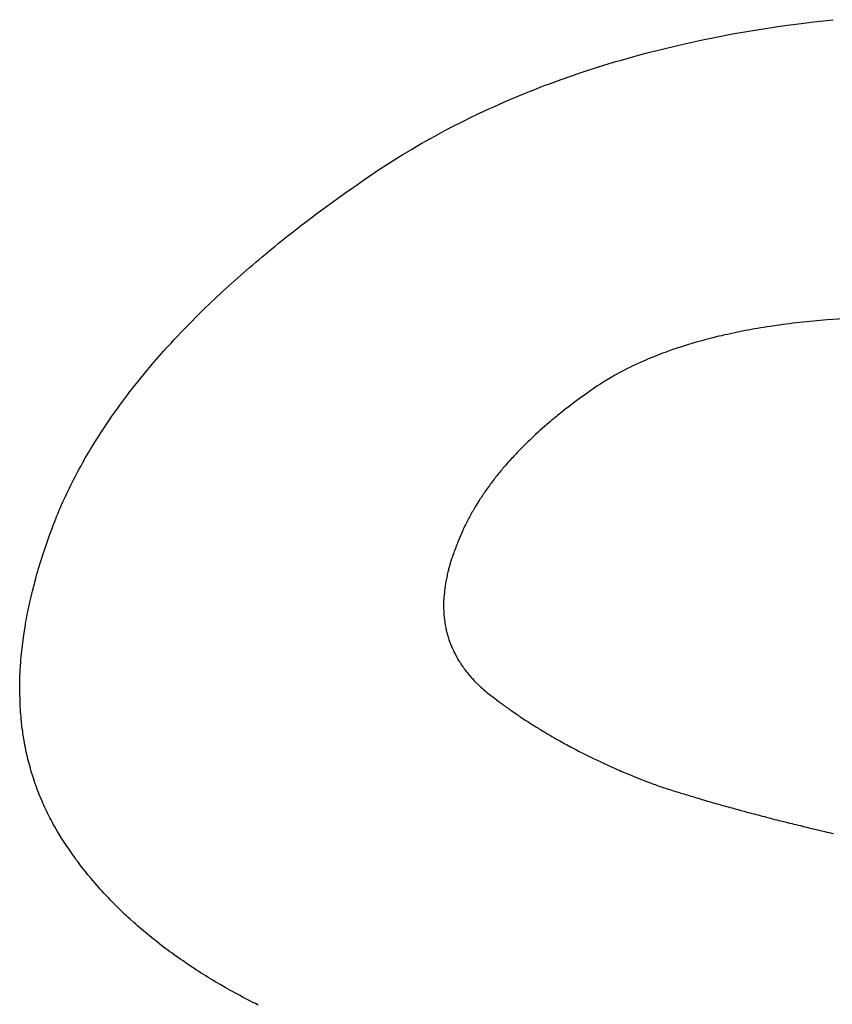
# Model space of a CAD drawing. Header units: inches. Extents: x 749 to 1245, y 24 to 374.
# Tile 120 of 145: x 1153.69 to 1154.229, y 159.872 to 160.524. Entities that reach past the tile are written whole.
import ezdxf

# ---------------------------------------------------------------- set-up
doc = ezdxf.new("R2010")
doc.units = ezdxf.units.IN
doc.header["$LTSCALE"] = 5
doc.header["$MEASUREMENT"] = 0
doc.layers.add('AM_0', color=7, linetype='CONTINUOUS', lineweight=30)

msp = doc.modelspace()

# ---------------------------------------------------------------- linework, layer by layer
at = {"layer": 'AM_0', "color": 1, "linetype": 'Continuous'}
for p, q in [((1154.20828, 160.5214), (1154.21681, 160.5225)), ((1154.21681, 160.5225), (1154.22959, 160.52391)), ((1154.16292, 160.51443), (1154.17509, 160.51654)), ((1154.17509, 160.51654), (1154.17924, 160.51717)), ((1154.17924, 160.51717), (1154.18333, 160.51788)), ((1154.18333, 160.51788), (1154.19155, 160.51913)), ((1154.19155, 160.51913), (1154.19579, 160.51976)), ((1154.19579, 160.51976), (1154.20828, 160.5214)), ((1154.13116, 160.50793), (1154.14302, 160.51051)), ((1154.14302, 160.51051), (1154.15087, 160.51208)), ((1154.15087, 160.51208), (1154.16292, 160.51443)), ((1154.10045, 160.50033), (1154.10808, 160.50237)), ((1154.10808, 160.50237), (1154.11566, 160.50425)), ((1154.11566, 160.50425), (1154.12731, 160.50707)), ((1154.12731, 160.50707), (1154.13116, 160.50793)), ((1154.0782, 160.49391), (1154.08551, 160.4961)), ((1154.08551, 160.4961), (1154.08925, 160.4972)), ((1154.08925, 160.4972), (1154.09298, 160.49821)), ((1154.09298, 160.49821), (1154.09672, 160.49931)), ((1154.09672, 160.49931), (1154.10045, 160.50033)), ((1154.05999, 160.48803), (1154.06716, 160.49038)), ((1154.06716, 160.49038), (1154.0782, 160.49391)), ((1154.04228, 160.48169), (1154.04573, 160.48302)), ((1154.04573, 160.48302), (1154.04934, 160.48427)), ((1154.04934, 160.48427), (1154.05638, 160.48678)), ((1154.05638, 160.48678), (1154.05999, 160.48803)), ((1154.02491, 160.47495), (1154.02838, 160.47636)), ((1154.02838, 160.47636), (1154.03183, 160.47769)), ((1154.03183, 160.47769), (1154.03531, 160.4791)), ((1154.03531, 160.4791), (1154.03876, 160.48043)), ((1154.03876, 160.48043), (1154.04228, 160.48169)), ((1154.01135, 160.46923), (1154.01476, 160.47072)), ((1154.01476, 160.47072), (1154.02491, 160.47495)), ((1153.99475, 160.46171), (1153.99809, 160.46328)), ((1153.99809, 160.46328), (1154.00131, 160.46477)), ((1154.00131, 160.46477), (1154.00463, 160.46625)), ((1154.00463, 160.46625), (1154.00803, 160.46774)), ((1154.00803, 160.46774), (1154.01135, 160.46923)), ((1153.98183, 160.45537), (1153.98498, 160.45693)), ((1153.98498, 160.45693), (1153.98825, 160.45858)), ((1153.98825, 160.45858), (1153.99475, 160.46171)), ((1153.96597, 160.44699), (1153.9722, 160.45043)), ((1153.9722, 160.45043), (1153.97856, 160.45372)), ((1153.97856, 160.45372), (1153.98183, 160.45537)), ((1153.95664, 160.44182), (1153.95975, 160.44354)), ((1153.95975, 160.44354), (1153.96277, 160.44526)), ((1153.96277, 160.44526), (1153.96597, 160.44699)), ((1153.94751, 160.43641), (1153.95046, 160.43821)), ((1153.95046, 160.43821), (1153.9536, 160.44001)), ((1153.9536, 160.44001), (1153.95664, 160.44182)), ((1153.93545, 160.42897), (1153.9414, 160.43273)), ((1153.9414, 160.43273), (1153.94447, 160.43461)), ((1153.94447, 160.43461), (1153.94751, 160.43641)), ((1153.9183, 160.41761), (1153.92959, 160.42521)), ((1153.92959, 160.42521), (1153.93256, 160.42709)), ((1153.93256, 160.42709), (1153.93545, 160.42897)), ((1153.91584, 160.41589), (1153.9183, 160.41761)), ((1153.90585, 160.40892), (1153.91079, 160.41236)), ((1153.91079, 160.41236), (1153.91335, 160.41409)), ((1153.91335, 160.41409), (1153.91584, 160.41589)), ((1153.89386, 160.40022), (1153.90585, 160.40892)), ((1153.88672, 160.39497), (1153.89147, 160.39842)), ((1153.89147, 160.39842), (1153.89386, 160.40022)), ((1153.87984, 160.38972), (1153.88441, 160.39317)), ((1153.88441, 160.39317), (1153.88672, 160.39497)), ((1153.87297, 160.38448), (1153.87754, 160.38792)), ((1153.87754, 160.38792), (1153.87984, 160.38972)), ((1153.86407, 160.37743), (1153.86626, 160.37915)), ((1153.86626, 160.37915), (1153.86848, 160.38095)), ((1153.86848, 160.38095), (1153.87076, 160.38267)), ((1153.87076, 160.38267), (1153.87297, 160.38448)), ((1153.85335, 160.36865), (1153.85754, 160.3721)), ((1153.85754, 160.3721), (1153.85976, 160.3739)), ((1153.85976, 160.3739), (1153.86186, 160.37562)), ((1153.86186, 160.37562), (1153.86407, 160.37743)), ((1153.847, 160.36333), (1153.8491, 160.36505)), ((1153.8491, 160.36505), (1153.85113, 160.36685)), ((1153.85113, 160.36685), (1153.85335, 160.36865)), ((1153.84084, 160.358), (1153.84287, 160.3598)), ((1153.84287, 160.3598), (1153.84488, 160.36152)), ((1153.84488, 160.36152), (1153.847, 160.36333)), ((1153.83277, 160.35095), (1153.8348, 160.35275)), ((1153.8348, 160.35275), (1153.83681, 160.35447)), ((1153.83681, 160.35447), (1153.83884, 160.35628)), ((1153.83884, 160.35628), (1153.84084, 160.358)), ((1153.82495, 160.34382), (1153.82883, 160.34742)), ((1153.82883, 160.34742), (1153.83083, 160.34915)), ((1153.83083, 160.34915), (1153.83277, 160.35095)), ((1153.81925, 160.33849), (1153.82119, 160.3403)), ((1153.82119, 160.3403), (1153.82303, 160.3421)), ((1153.82303, 160.3421), (1153.82495, 160.34382)), ((1153.81189, 160.33137), (1153.81743, 160.33677)), ((1153.81743, 160.33677), (1153.81925, 160.33849)), ((1153.80296, 160.32244), (1153.80822, 160.32784)), ((1153.80822, 160.32784), (1153.81007, 160.32964)), ((1153.81007, 160.32964), (1153.81189, 160.33137)), ((1154.2445, 160.32627), (1154.22551, 160.32502)), ((1153.79772, 160.31711), (1153.80123, 160.32071)), ((1153.80123, 160.32071), (1153.80296, 160.32244)), ((1154.17944, 160.3193), (1154.17741, 160.31899)), ((1154.18159, 160.31969), (1154.17944, 160.3193)), ((1154.18362, 160.32001), (1154.18159, 160.31969)), ((1154.18574, 160.32032), (1154.18362, 160.32001)), ((1154.18777, 160.32063), (1154.18574, 160.32032)), ((1154.19202, 160.32126), (1154.18777, 160.32063)), ((1154.19424, 160.32157), (1154.19202, 160.32126)), ((1154.19636, 160.32189), (1154.19424, 160.32157)), ((1154.19857, 160.3222), (1154.19636, 160.32189)), ((1154.20067, 160.32244), (1154.19857, 160.3222)), ((1154.20289, 160.32275), (1154.20067, 160.32244)), ((1154.22088, 160.32463), (1154.20289, 160.32275)), ((1154.22323, 160.32479), (1154.22088, 160.32463)), ((1154.22551, 160.32502), (1154.22323, 160.32479)), ((1153.79264, 160.3117), (1153.7944, 160.31351)), ((1153.7944, 160.31351), (1153.79772, 160.31711)), ((1154.14992, 160.31319), (1154.14812, 160.31272)), ((1154.15371, 160.31413), (1154.14992, 160.31319)), ((1154.15558, 160.31452), (1154.15371, 160.31413)), ((1154.15757, 160.31499), (1154.15558, 160.31452)), ((1154.15944, 160.31539), (1154.15757, 160.31499)), ((1154.16143, 160.31586), (1154.15944, 160.31539)), ((1154.16535, 160.31664), (1154.16143, 160.31586)), ((1154.16734, 160.31711), (1154.16535, 160.31664)), ((1154.16931, 160.3175), (1154.16734, 160.31711)), ((1154.17136, 160.31789), (1154.16931, 160.3175)), ((1154.1733, 160.31821), (1154.17136, 160.31789)), ((1154.17741, 160.31899), (1154.1733, 160.31821)), ((1153.78611, 160.30458), (1153.78777, 160.30638)), ((1153.78777, 160.30638), (1153.78941, 160.3081)), ((1153.78941, 160.3081), (1153.79098, 160.3099)), ((1153.79098, 160.3099), (1153.79264, 160.3117)), ((1154.12665, 160.30646), (1154.12492, 160.30591)), ((1154.1283, 160.307), (1154.12665, 160.30646)), ((1154.13177, 160.3081), (1154.1283, 160.307)), ((1154.1336, 160.30865), (1154.13177, 160.3081)), ((1154.13533, 160.3092), (1154.1336, 160.30865)), ((1154.13716, 160.30975), (1154.13533, 160.3092)), ((1154.13887, 160.31022), (1154.13716, 160.30975)), ((1154.1407, 160.31076), (1154.13887, 160.31022)), ((1154.1425, 160.31123), (1154.1407, 160.31076)), ((1154.14442, 160.31178), (1154.1425, 160.31123)), ((1154.14622, 160.31225), (1154.14442, 160.31178)), ((1154.14812, 160.31272), (1154.14622, 160.31225)), ((1153.77826, 160.29557), (1153.78611, 160.30458)), ((1154.11012, 160.30035), (1154.10697, 160.29909)), ((1154.11172, 160.30105), (1154.11012, 160.30035)), ((1154.1133, 160.30168), (1154.11172, 160.30105)), ((1154.11496, 160.3023), (1154.1133, 160.30168)), ((1154.11654, 160.30293), (1154.11496, 160.3023)), ((1154.11818, 160.30348), (1154.11654, 160.30293)), ((1154.12152, 160.30473), (1154.11818, 160.30348)), ((1154.12316, 160.30528), (1154.12152, 160.30473)), ((1154.12492, 160.30591), (1154.12316, 160.30528)), ((1153.77521, 160.29196), (1153.77678, 160.29377)), ((1153.77678, 160.29377), (1153.77826, 160.29557)), ((1154.09484, 160.29353), (1154.09334, 160.29283)), ((1154.09626, 160.29424), (1154.09484, 160.29353)), ((1154.10229, 160.29706), (1154.09626, 160.29424)), ((1154.10389, 160.29776), (1154.10229, 160.29706)), ((1154.10537, 160.29839), (1154.10389, 160.29776)), ((1154.10697, 160.29909), (1154.10537, 160.29839)), ((1153.76782, 160.28296), (1153.77521, 160.29196)), ((1154.08349, 160.2875), (1154.0808, 160.28593)), ((1154.08493, 160.28828), (1154.08349, 160.2875)), ((1154.08628, 160.28907), (1154.08493, 160.28828)), ((1154.08772, 160.28985), (1154.08628, 160.28907)), ((1154.08904, 160.29055), (1154.08772, 160.28985)), ((1154.09048, 160.29134), (1154.08904, 160.29055)), ((1154.0919, 160.29204), (1154.09048, 160.29134)), ((1154.09334, 160.29283), (1154.0919, 160.29204)), ((1153.76503, 160.27927), (1153.76641, 160.28108)), ((1153.76641, 160.28108), (1153.76782, 160.28296)), ((1154.07301, 160.281), (1154.07045, 160.27927)), ((1154.07427, 160.28178), (1154.07301, 160.281)), ((1154.07682, 160.2835), (1154.07427, 160.28178)), ((1154.07817, 160.28429), (1154.07682, 160.2835)), ((1154.0808, 160.28593), (1154.07817, 160.28429)), ((1153.7581, 160.27027), (1153.76087, 160.27387)), ((1153.76087, 160.27387), (1153.76216, 160.27567)), ((1153.76216, 160.27567), (1153.76355, 160.27747)), ((1153.76355, 160.27747), (1153.76503, 160.27927)), ((1154.063, 160.27395), (1154.05979, 160.2716)), ((1154.06405, 160.27465), (1154.063, 160.27395)), ((1154.06726, 160.277), (1154.06405, 160.27465)), ((1154.06831, 160.27771), (1154.06726, 160.277)), ((1154.07045, 160.27927), (1154.06831, 160.27771)), ((1153.75549, 160.26658), (1153.75681, 160.26846)), ((1153.75681, 160.26846), (1153.7581, 160.27027)), ((1154.05571, 160.26854), (1154.05376, 160.26698)), ((1154.05679, 160.26933), (1154.05571, 160.26854)), ((1154.05776, 160.27011), (1154.05679, 160.26933)), ((1154.05884, 160.27089), (1154.05776, 160.27011)), ((1154.05979, 160.2716), (1154.05884, 160.27089)), ((1153.75041, 160.25938), (1153.75161, 160.26118)), ((1153.75161, 160.26118), (1153.75549, 160.26658)), ((1154.04595, 160.26079), (1154.04499, 160.26008)), ((1154.04693, 160.26157), (1154.04595, 160.26079)), ((1154.04782, 160.26235), (1154.04693, 160.26157)), ((1154.05271, 160.26627), (1154.04782, 160.26235)), ((1154.05376, 160.26698), (1154.05271, 160.26627)), ((1153.74548, 160.25209), (1153.74909, 160.2575)), ((1153.74909, 160.2575), (1153.75041, 160.25938)), ((1154.03851, 160.2546), (1154.03496, 160.25147)), ((1154.03949, 160.25538), (1154.03851, 160.2546)), ((1154.04126, 160.25695), (1154.03949, 160.25538)), ((1154.04224, 160.25773), (1154.04126, 160.25695)), ((1154.04313, 160.25852), (1154.04224, 160.25773)), ((1154.04411, 160.2593), (1154.04313, 160.25852)), ((1154.04499, 160.26008), (1154.04411, 160.2593)), ((1153.74195, 160.24661), (1153.74306, 160.24841)), ((1153.74306, 160.24841), (1153.74426, 160.25021)), ((1153.74426, 160.25021), (1153.74548, 160.25209)), ((1154.03148, 160.24826), (1154.03069, 160.24747)), ((1154.0324, 160.24912), (1154.03148, 160.24826)), ((1154.03417, 160.25068), (1154.0324, 160.24912)), ((1154.03496, 160.25147), (1154.03417, 160.25068)), ((1153.73737, 160.23925), (1153.7385, 160.24113)), ((1153.7385, 160.24113), (1153.73961, 160.24293)), ((1153.73961, 160.24293), (1153.74081, 160.24473)), ((1153.74081, 160.24473), (1153.74195, 160.24661)), ((1154.02412, 160.24113), (1154.02094, 160.23799)), ((1154.02494, 160.24199), (1154.02412, 160.24113)), ((1154.02733, 160.24434), (1154.02494, 160.24199)), ((1154.02821, 160.24512), (1154.02733, 160.24434)), ((1154.0298, 160.24669), (1154.02821, 160.24512)), ((1154.03069, 160.24747), (1154.0298, 160.24669)), ((1153.7342, 160.23376), (1153.73524, 160.23564)), ((1153.73524, 160.23564), (1153.73635, 160.23745)), ((1153.73635, 160.23745), (1153.73737, 160.23925)), ((1154.01793, 160.23478), (1154.0172, 160.23392)), ((1154.01872, 160.23557), (1154.01793, 160.23478)), ((1154.01942, 160.23635), (1154.01872, 160.23557)), ((1154.02022, 160.23713), (1154.01942, 160.23635)), ((1154.02094, 160.23799), (1154.02022, 160.23713)), ((1153.73011, 160.22648), (1153.73112, 160.22828)), ((1153.73112, 160.22828), (1153.73217, 160.23016)), ((1153.73217, 160.23016), (1153.7342, 160.23376)), ((1154.01214, 160.22828), (1154.01074, 160.22671)), ((1154.01287, 160.22914), (1154.01214, 160.22828)), ((1154.01427, 160.23071), (1154.01287, 160.22914)), ((1154.015, 160.23157), (1154.01427, 160.23071)), ((1154.0164, 160.23314), (1154.015, 160.23157)), ((1154.0172, 160.23392), (1154.0164, 160.23314)), ((1153.72719, 160.22092), (1153.72814, 160.2228)), ((1153.72814, 160.2228), (1153.72907, 160.2246)), ((1153.72907, 160.2246), (1153.73011, 160.22648)), ((1154.00672, 160.22178), (1154.00611, 160.221)), ((1154.00736, 160.22264), (1154.00672, 160.22178)), ((1154.00806, 160.22342), (1154.00736, 160.22264)), ((1154.00867, 160.22421), (1154.00806, 160.22342)), ((1154.0094, 160.22507), (1154.00867, 160.22421)), ((1154.0101, 160.22585), (1154.0094, 160.22507)), ((1154.01074, 160.22671), (1154.0101, 160.22585)), ((1153.72344, 160.21355), (1153.72439, 160.21543)), ((1153.72439, 160.21543), (1153.72522, 160.21724)), ((1153.72522, 160.21724), (1153.72617, 160.21912)), ((1153.72617, 160.21912), (1153.72719, 160.22092)), ((1154.00174, 160.2152), (1154.00113, 160.21442)), ((1154.00229, 160.21606), (1154.00174, 160.2152)), ((1154.0029, 160.21684), (1154.00229, 160.21606)), ((1154.00353, 160.21771), (1154.0029, 160.21684)), ((1154.00414, 160.21849), (1154.00353, 160.21771)), ((1154.00478, 160.21935), (1154.00414, 160.21849)), ((1154.00548, 160.22013), (1154.00478, 160.21935)), ((1154.00611, 160.221), (1154.00548, 160.22013)), ((1153.72083, 160.20807), (1153.72166, 160.20987)), ((1153.72166, 160.20987), (1153.72252, 160.21175)), ((1153.72252, 160.21175), (1153.72344, 160.21355)), ((1153.99713, 160.20862), (1153.9965, 160.20776)), ((1153.99767, 160.20948), (1153.99713, 160.20862)), ((1153.99819, 160.21026), (1153.99767, 160.20948)), ((1153.99883, 160.21113), (1153.99819, 160.21026)), ((1153.99934, 160.21191), (1153.99883, 160.21113)), ((1153.99998, 160.21277), (1153.99934, 160.21191)), ((1154.0005, 160.21355), (1153.99998, 160.21277)), ((1154.00113, 160.21442), (1154.0005, 160.21355)), ((1153.71754, 160.20071), (1153.71828, 160.20251)), ((1153.71828, 160.20251), (1153.71914, 160.20439)), ((1153.71914, 160.20439), (1153.71997, 160.20619)), ((1153.71997, 160.20619), (1153.72083, 160.20807)), ((1153.9934, 160.20282), (1153.99232, 160.2011)), ((1153.99383, 160.20361), (1153.9934, 160.20282)), ((1153.99492, 160.20533), (1153.99383, 160.20361)), ((1153.99543, 160.20611), (1153.99492, 160.20533)), ((1153.99598, 160.20697), (1153.99543, 160.20611)), ((1153.9965, 160.20776), (1153.99598, 160.20697)), ((1153.71517, 160.19515), (1153.71592, 160.19695)), ((1153.71592, 160.19695), (1153.71668, 160.19883)), ((1153.71668, 160.19883), (1153.71754, 160.20071)), ((1153.98948, 160.19609), (1153.98894, 160.19522)), ((1153.98993, 160.19695), (1153.98948, 160.19609)), ((1153.99036, 160.19773), (1153.98993, 160.19695)), ((1153.9909, 160.19859), (1153.99036, 160.19773)), ((1153.99135, 160.19945), (1153.9909, 160.19859)), ((1153.99189, 160.20032), (1153.99135, 160.19945)), ((1153.99232, 160.2011), (1153.99189, 160.20032)), ((1153.71216, 160.18747), (1153.71295, 160.18943)), ((1153.71295, 160.18943), (1153.71367, 160.19146)), ((1153.71367, 160.19146), (1153.71441, 160.19327)), ((1153.71441, 160.19327), (1153.71517, 160.19515)), ((1153.9859, 160.18927), (1153.98547, 160.18849)), ((1153.9868, 160.19099), (1153.9859, 160.18927)), ((1153.98716, 160.19186), (1153.9868, 160.19099)), ((1153.98806, 160.19358), (1153.98716, 160.19186)), ((1153.98849, 160.19436), (1153.98806, 160.19358)), ((1153.98894, 160.19522), (1153.98849, 160.19436)), ((1153.70997, 160.18159), (1153.71076, 160.18355)), ((1153.71076, 160.18355), (1153.71216, 160.18747)), ((1153.98386, 160.18504), (1153.98063, 160.17729)), ((1153.98431, 160.1859), (1153.98386, 160.18504)), ((1153.98467, 160.18676), (1153.98431, 160.1859)), ((1153.98512, 160.18763), (1153.98467, 160.18676)), ((1153.98547, 160.18849), (1153.98512, 160.18763)), ((1153.70728, 160.17376), (1153.70937, 160.17964)), ((1153.70937, 160.17964), (1153.70997, 160.18159)), ((1153.98037, 160.17642), (1153.97998, 160.17548)), ((1153.98063, 160.17729), (1153.98037, 160.17642)), ((1153.70305, 160.16037), (1153.706, 160.16992)), ((1153.706, 160.16992), (1153.70667, 160.1718)), ((1153.70667, 160.1718), (1153.70728, 160.17376)), ((1153.97771, 160.16961), (1153.9771, 160.16765)), ((1153.97809, 160.17055), (1153.97771, 160.16961)), ((1153.9784, 160.17157), (1153.97809, 160.17055)), ((1153.97879, 160.17251), (1153.9784, 160.17157)), ((1153.97919, 160.17353), (1153.97879, 160.17251)), ((1153.97958, 160.17447), (1153.97919, 160.17353)), ((1153.97998, 160.17548), (1153.97958, 160.17447)), ((1153.97553, 160.16287), (1153.97533, 160.16193)), ((1153.97672, 160.16671), (1153.97553, 160.16287)), ((1153.9771, 160.16765), (1153.97672, 160.16671)), ((1153.70146, 160.15465), (1153.70195, 160.15653)), ((1153.70195, 160.15653), (1153.70253, 160.15841)), ((1153.70253, 160.15841), (1153.70305, 160.16037)), ((1153.97387, 160.15629), (1153.97369, 160.15543)), ((1153.97426, 160.15817), (1153.97387, 160.15629)), ((1153.97456, 160.15911), (1153.97426, 160.15817)), ((1153.97475, 160.16005), (1153.97456, 160.15911)), ((1153.97533, 160.16193), (1153.97475, 160.16005)), ((1153.69893, 160.14525), (1153.70088, 160.15277)), ((1153.70088, 160.15277), (1153.70146, 160.15465)), ((1153.97264, 160.14995), (1153.97245, 160.14901)), ((1153.97273, 160.15081), (1153.97264, 160.14995)), ((1153.97292, 160.15175), (1153.97273, 160.15081)), ((1153.9731, 160.15261), (1153.97292, 160.15175)), ((1153.97369, 160.15543), (1153.9731, 160.15261)), ((1153.69806, 160.14157), (1153.69855, 160.14345)), ((1153.69855, 160.14345), (1153.69893, 160.14525)), ((1153.9719, 160.14454), (1153.97157, 160.1411)), ((1153.972, 160.14548), (1153.9719, 160.14454)), ((1153.97217, 160.14721), (1153.972, 160.14548)), ((1153.97236, 160.14815), (1153.97217, 160.14721)), ((1153.97245, 160.14901), (1153.97236, 160.14815)), ((1153.69532, 160.1288), (1153.6972, 160.13788)), ((1153.6972, 160.13788), (1153.69769, 160.13976)), ((1153.69769, 160.13976), (1153.69806, 160.14157)), ((1153.97155, 160.14016), (1153.97139, 160.13843)), ((1153.97139, 160.13843), (1153.97141, 160.13671)), ((1153.97141, 160.13671), (1153.97144, 160.13593)), ((1153.97157, 160.1411), (1153.97155, 160.14016)), ((1153.97144, 160.13593), (1153.97136, 160.13506)), ((1153.97136, 160.13506), (1153.97138, 160.13334)), ((1153.97138, 160.13334), (1153.97148, 160.13248)), ((1153.97148, 160.13248), (1153.97152, 160.1317)), ((1153.97152, 160.1317), (1153.97153, 160.13083)), ((1153.97153, 160.13083), (1153.97163, 160.12997)), ((1153.69436, 160.12331), (1153.69464, 160.12512)), ((1153.69464, 160.12512), (1153.69501, 160.12692)), ((1153.69501, 160.12692), (1153.69532, 160.1288)), ((1153.97163, 160.12997), (1153.97166, 160.12919)), ((1153.97166, 160.12919), (1153.97177, 160.12833)), ((1153.97177, 160.12833), (1153.9718, 160.12754)), ((1153.9718, 160.12754), (1153.9719, 160.12668)), ((1153.9719, 160.12668), (1153.97215, 160.12512)), ((1153.97215, 160.12512), (1153.97226, 160.12425)), ((1153.97226, 160.12425), (1153.97251, 160.12269)), ((1153.69317, 160.11619), (1153.69401, 160.12159)), ((1153.69401, 160.12159), (1153.69436, 160.12331)), ((1153.97251, 160.12269), (1153.97273, 160.1219)), ((1153.97273, 160.1219), (1153.97283, 160.12104)), ((1153.97283, 160.12104), (1153.97296, 160.12026)), ((1153.97296, 160.12026), (1153.97339, 160.11869)), ((1153.97339, 160.11869), (1153.97352, 160.11791)), ((1153.97352, 160.11791), (1153.97418, 160.11556)), ((1153.69228, 160.10914), (1153.69247, 160.11094)), ((1153.69247, 160.11094), (1153.69272, 160.11266)), ((1153.69272, 160.11266), (1153.69291, 160.11446)), ((1153.69291, 160.11446), (1153.69317, 160.11619)), ((1153.97418, 160.11556), (1153.97442, 160.11485)), ((1153.97442, 160.11485), (1153.97464, 160.11407)), ((1153.97464, 160.11407), (1153.97495, 160.11329)), ((1153.97495, 160.11329), (1153.97517, 160.1125)), ((1153.97517, 160.1125), (1153.97541, 160.1118)), ((1153.97541, 160.1118), (1153.97603, 160.11023)), ((1153.69134, 160.10044), (1153.69184, 160.10561)), ((1153.69184, 160.10561), (1153.69202, 160.10741)), ((1153.69202, 160.10741), (1153.69228, 160.10914)), ((1153.97603, 160.11023), (1153.97627, 160.10953)), ((1153.97627, 160.10953), (1153.97658, 160.10874)), ((1153.97658, 160.10874), (1153.97692, 160.10804)), ((1153.97692, 160.10804), (1153.97723, 160.10726)), ((1153.97723, 160.10726), (1153.9779, 160.10585)), ((1153.9779, 160.10585), (1153.97821, 160.10506)), ((1153.97821, 160.10506), (1153.97864, 160.10436)), ((1153.97864, 160.10436), (1153.97897, 160.10365)), ((1153.69094, 160.09527), (1153.69127, 160.09872)), ((1153.69127, 160.09872), (1153.69134, 160.10044)), ((1153.97897, 160.10365), (1153.9794, 160.10295)), ((1153.9794, 160.10295), (1153.97973, 160.10224)), ((1153.97973, 160.10224), (1153.98013, 160.10146)), ((1153.98013, 160.10146), (1153.98056, 160.10075)), ((1153.98056, 160.10075), (1153.9809, 160.10005)), ((1153.9809, 160.10005), (1153.98175, 160.09864)), ((1153.98175, 160.09864), (1153.98229, 160.09801)), ((1153.98229, 160.09801), (1153.98357, 160.0959)), ((1153.69068, 160.08846), (1153.69082, 160.0919)), ((1153.69082, 160.0919), (1153.69087, 160.09355)), ((1153.69087, 160.09355), (1153.69094, 160.09527)), ((1153.98357, 160.0959), (1153.98409, 160.09519)), ((1153.98409, 160.09519), (1153.98464, 160.09457)), ((1153.98464, 160.09457), (1153.98506, 160.09386)), ((1153.98506, 160.09386), (1153.98558, 160.09316)), ((1153.98558, 160.09316), (1153.98612, 160.09253)), ((1153.98612, 160.09253), (1153.98664, 160.09182)), ((1153.98664, 160.09182), (1153.98719, 160.0912)), ((1153.98719, 160.0912), (1153.98771, 160.09049)), ((1153.69051, 160.08344), (1153.69056, 160.08509)), ((1153.69056, 160.08509), (1153.69063, 160.08681)), ((1153.69063, 160.08681), (1153.69068, 160.08846)), ((1153.98771, 160.09049), (1153.98995, 160.08791)), ((1153.98995, 160.08791), (1153.99058, 160.08728)), ((1153.99058, 160.08728), (1153.99174, 160.08595)), ((1153.99174, 160.08595), (1153.99618, 160.08156)), ((1153.69048, 160.08007), (1153.69053, 160.08172)), ((1153.69075, 160.0702), (1153.69048, 160.08007)), ((1153.69053, 160.08172), (1153.69051, 160.08344)), ((1153.99618, 160.08156), (1153.99693, 160.08101)), ((1153.99693, 160.08101), (1153.99757, 160.08039)), ((1153.99757, 160.08039), (1153.99903, 160.07913)), ((1153.99903, 160.07913), (1153.99968, 160.07859)), ((1153.99968, 160.07859), (1154.00114, 160.07733)), ((1154.00114, 160.07733), (1154.00189, 160.07678)), ((1154.00189, 160.07678), (1154.00262, 160.07616)), ((1154.00262, 160.07616), (1154.00346, 160.07561)), ((1154.00346, 160.07561), (1154.00419, 160.07498)), ((1154.00419, 160.07498), (1154.00569, 160.07389)), ((1154.00569, 160.07389), (1154.00651, 160.07326)), ((1154.00651, 160.07326), (1154.00802, 160.07216)), ((1154.00802, 160.07216), (1154.00874, 160.07154)), ((1154.00874, 160.07154), (1154.00959, 160.07099)), ((1153.69089, 160.06856), (1153.69075, 160.0702)), ((1153.69093, 160.06691), (1153.69089, 160.06856)), ((1153.69107, 160.06527), (1153.69093, 160.06691)), ((1153.69123, 160.0637), (1153.69107, 160.06527)), ((1154.00959, 160.07099), (1154.01034, 160.07044)), ((1154.01034, 160.07044), (1154.01107, 160.06981)), ((1154.01107, 160.06981), (1154.01191, 160.06926)), ((1154.01191, 160.06926), (1154.01266, 160.06872)), ((1154.01266, 160.06872), (1154.0135, 160.06817)), ((1154.0135, 160.06817), (1154.01426, 160.06762)), ((1154.01426, 160.06762), (1154.01498, 160.06699)), ((1154.01498, 160.06699), (1154.01583, 160.06644)), ((1154.01583, 160.06644), (1154.01658, 160.0659)), ((1154.01658, 160.0659), (1154.01742, 160.06535)), ((1154.01742, 160.06535), (1154.01817, 160.0648)), ((1153.69136, 160.06206), (1153.69123, 160.0637)), ((1153.69152, 160.06049), (1153.69136, 160.06206)), ((1153.69166, 160.05885), (1153.69152, 160.06049)), ((1153.69198, 160.05571), (1153.69166, 160.05885)), ((1154.01817, 160.0648), (1154.01986, 160.0637)), ((1154.01986, 160.0637), (1154.02061, 160.06315)), ((1154.02061, 160.06315), (1154.02146, 160.06261)), ((1154.02146, 160.06261), (1154.02221, 160.06206)), ((1154.02221, 160.06206), (1154.0239, 160.06096)), ((1154.0239, 160.06096), (1154.02465, 160.06041)), ((1154.02465, 160.06041), (1154.02549, 160.05986)), ((1154.02549, 160.05986), (1154.02636, 160.05939)), ((1154.02636, 160.05939), (1154.02711, 160.05885)), ((1154.02711, 160.05885), (1154.02964, 160.0572)), ((1153.69223, 160.05415), (1153.69198, 160.05571)), ((1153.69246, 160.0525), (1153.69223, 160.05415)), ((1153.69262, 160.05094), (1153.69246, 160.0525)), ((1154.02964, 160.0572), (1154.03042, 160.05673)), ((1154.03042, 160.05673), (1154.03211, 160.05563)), ((1154.03211, 160.05563), (1154.03297, 160.05516)), ((1154.03297, 160.05516), (1154.03382, 160.05462)), ((1154.03382, 160.05462), (1154.03457, 160.05407)), ((1154.03457, 160.05407), (1154.03544, 160.0536)), ((1154.03544, 160.0536), (1154.03628, 160.05305)), ((1154.03628, 160.05305), (1154.03715, 160.05258)), ((1154.03715, 160.05258), (1154.03799, 160.05203)), ((1154.03799, 160.05203), (1154.03886, 160.05156)), ((1153.69338, 160.04624), (1153.69262, 160.05094)), ((1153.69366, 160.04475), (1153.69338, 160.04624)), ((1154.03886, 160.05156), (1154.0397, 160.05101)), ((1154.0397, 160.05101), (1154.04057, 160.05054)), ((1154.04057, 160.05054), (1154.04142, 160.05)), ((1154.04142, 160.05), (1154.04228, 160.04953)), ((1154.04228, 160.04953), (1154.04313, 160.04898)), ((1154.04313, 160.04898), (1154.04486, 160.04804)), ((1154.04486, 160.04804), (1154.04571, 160.04749)), ((1154.04571, 160.04749), (1154.04657, 160.04702)), ((1154.04657, 160.04702), (1154.04753, 160.04655)), ((1154.04753, 160.04655), (1154.04838, 160.046)), ((1154.04838, 160.046), (1154.05098, 160.04459)), ((1153.694, 160.04318), (1153.69366, 160.04475)), ((1153.69426, 160.04161), (1153.694, 160.04318)), ((1153.69463, 160.04013), (1153.69426, 160.04161)), ((1153.69488, 160.03856), (1153.69463, 160.04013)), ((1154.05098, 160.04459), (1154.05183, 160.04404)), ((1154.05183, 160.04404), (1154.05279, 160.04357)), ((1154.05279, 160.04357), (1154.05539, 160.04216)), ((1154.05539, 160.04216), (1154.05635, 160.04169)), ((1154.05635, 160.04169), (1154.05809, 160.04075)), ((1154.05809, 160.04075), (1154.05905, 160.04028)), ((1154.05905, 160.04028), (1154.06078, 160.03934)), ((1154.06078, 160.03934), (1154.06174, 160.03887)), ((1154.06174, 160.03887), (1154.06261, 160.0384)), ((1153.69525, 160.03707), (1153.69488, 160.03856)), ((1153.69559, 160.0355), (1153.69525, 160.03707)), ((1153.69596, 160.03402), (1153.69559, 160.0355)), ((1153.69631, 160.03245), (1153.69596, 160.03402)), ((1153.69677, 160.03096), (1153.69631, 160.03245)), ((1154.06261, 160.0384), (1154.06357, 160.03793)), ((1154.06357, 160.03793), (1154.06531, 160.03699)), ((1154.06531, 160.03699), (1154.06629, 160.0366)), ((1154.06629, 160.0366), (1154.06716, 160.03613)), ((1154.06716, 160.03613), (1154.06812, 160.03566)), ((1154.06812, 160.03566), (1154.06899, 160.03519)), ((1154.06899, 160.03519), (1154.06995, 160.03472)), ((1154.06995, 160.03472), (1154.07084, 160.03433)), ((1154.07084, 160.03433), (1154.07276, 160.03339)), ((1154.07276, 160.03339), (1154.07365, 160.033)), ((1154.07365, 160.033), (1154.07461, 160.03253)), ((1154.07461, 160.03253), (1154.0755, 160.03214)), ((1153.69714, 160.02947), (1153.69677, 160.03096)), ((1153.6976, 160.02798), (1153.69714, 160.02947)), ((1153.69797, 160.0265), (1153.6976, 160.02798)), ((1153.69935, 160.02203), (1153.69797, 160.0265)), ((1154.0755, 160.03214), (1154.07742, 160.0312)), ((1154.07742, 160.0312), (1154.07831, 160.0308)), ((1154.07831, 160.0308), (1154.07927, 160.03033)), ((1154.07927, 160.03033), (1154.08026, 160.02994)), ((1154.08026, 160.02994), (1154.08122, 160.02947)), ((1154.08122, 160.02947), (1154.08211, 160.02908)), ((1154.08211, 160.02908), (1154.08307, 160.02861)), ((1154.08307, 160.02861), (1154.08504, 160.02783)), ((1154.08504, 160.02783), (1154.086, 160.02736)), ((1154.086, 160.02736), (1154.08689, 160.02697)), ((1154.08689, 160.02697), (1154.08788, 160.02657)), ((1154.08788, 160.02657), (1154.08884, 160.0261)), ((1154.08884, 160.0261), (1154.09179, 160.02493)), ((1153.69983, 160.02062), (1153.69935, 160.02203)), ((1153.70076, 160.01764), (1153.69983, 160.02062)), ((1154.09179, 160.02493), (1154.09275, 160.02446)), ((1154.09275, 160.02446), (1154.0957, 160.02328)), ((1154.0957, 160.02328), (1154.09659, 160.02289)), ((1154.09659, 160.02289), (1154.09758, 160.0225)), ((1154.09758, 160.0225), (1154.09865, 160.02211)), ((1154.09865, 160.02211), (1154.10751, 160.01858)), ((1153.70133, 160.01623), (1153.70076, 160.01764)), ((1153.70189, 160.01475), (1153.70133, 160.01623)), ((1153.70237, 160.01334), (1153.70189, 160.01475)), ((1153.70295, 160.01193), (1153.70237, 160.01334)), ((1154.10751, 160.01858), (1154.10859, 160.01819)), ((1154.10859, 160.01819), (1154.11056, 160.01741)), ((1154.11056, 160.01741), (1154.11157, 160.0171)), ((1154.11157, 160.0171), (1154.11255, 160.0167)), ((1154.11255, 160.0167), (1154.11363, 160.01631)), ((1154.11363, 160.01631), (1154.11461, 160.01592)), ((1154.11461, 160.01592), (1154.11562, 160.01561)), ((1154.11562, 160.01561), (1154.11679, 160.01522)), ((1154.11679, 160.01522), (1154.11789, 160.0149)), ((1154.11789, 160.0149), (1154.11896, 160.01451)), ((1154.11896, 160.01451), (1154.12013, 160.01412)), ((1154.12013, 160.01412), (1154.12132, 160.01381)), ((1154.12132, 160.01381), (1154.1224, 160.01341)), ((1154.1224, 160.01341), (1154.12357, 160.01302)), ((1154.12357, 160.01302), (1154.12476, 160.01271)), ((1154.12476, 160.01271), (1154.12584, 160.01232)), ((1153.7035, 160.01044), (1153.70295, 160.01193)), ((1153.70466, 160.00762), (1153.7035, 160.01044)), ((1153.70533, 160.00621), (1153.70466, 160.00762)), ((1153.70591, 160.0048), (1153.70533, 160.00621)), ((1154.12584, 160.01232), (1154.12703, 160.012)), ((1154.12703, 160.012), (1154.12937, 160.01122)), ((1154.12937, 160.01122), (1154.13056, 160.01091)), ((1154.13056, 160.01091), (1154.13173, 160.01052)), ((1154.13173, 160.01052), (1154.13292, 160.0102)), ((1154.13292, 160.0102), (1154.13526, 160.00942)), ((1154.13526, 160.00942), (1154.13645, 160.00911)), ((1154.13645, 160.00911), (1154.13771, 160.00871)), ((1154.13771, 160.00871), (1154.1389, 160.0084)), ((1154.1389, 160.0084), (1154.14007, 160.00801)), ((1154.14007, 160.00801), (1154.14133, 160.00762)), ((1154.14133, 160.00762), (1154.14253, 160.0073)), ((1154.14253, 160.0073), (1154.14369, 160.00691)), ((1154.14369, 160.00691), (1154.14498, 160.0066)), ((1154.14498, 160.0066), (1154.14624, 160.00621)), ((1154.14624, 160.00621), (1154.14741, 160.00582)), ((1153.70658, 160.00339), (1153.70591, 160.0048)), ((1153.70715, 160.00198), (1153.70658, 160.00339)), ((1153.70849, 159.99916), (1153.70715, 160.00198)), ((1154.14741, 160.00582), (1154.14869, 160.0055)), ((1154.14869, 160.0055), (1154.14995, 160.00511)), ((1154.14995, 160.00511), (1154.15115, 160.0048)), ((1154.15115, 160.0048), (1154.15241, 160.00441)), ((1154.15241, 160.00441), (1154.15369, 160.00409)), ((1154.15369, 160.00409), (1154.15621, 160.00331)), ((1154.15621, 160.00331), (1154.1575, 160.003)), ((1154.1575, 160.003), (1154.15876, 160.0026)), ((1154.15876, 160.0026), (1154.16004, 160.00229)), ((1154.16004, 160.00229), (1154.1613, 160.0019)), ((1154.1613, 160.0019), (1154.16268, 160.00159)), ((1154.16268, 160.00159), (1154.1652, 160.0008)), ((1154.1652, 160.0008), (1154.16649, 160.00049)), ((1154.16649, 160.00049), (1154.16784, 160.0001)), ((1154.16784, 160.0001), (1154.16912, 159.99978)), ((1154.16912, 159.99978), (1154.17048, 159.99939)), ((1153.70919, 159.99783), (1153.70849, 159.99916)), ((1153.70986, 159.99642), (1153.70919, 159.99783)), ((1153.71055, 159.99508), (1153.70986, 159.99642)), ((1153.71131, 159.99367), (1153.71055, 159.99508)), ((1153.712, 159.99234), (1153.71131, 159.99367)), ((1154.17048, 159.99939), (1154.17176, 159.99908)), ((1154.17176, 159.99908), (1154.17311, 159.99869)), ((1154.17311, 159.99869), (1154.17449, 159.99837)), ((1154.17449, 159.99837), (1154.17575, 159.99798)), ((1154.17575, 159.99798), (1154.17713, 159.99767)), ((1154.17713, 159.99767), (1154.17848, 159.99728)), ((1154.17848, 159.99728), (1154.17986, 159.99696)), ((1154.17986, 159.99696), (1154.18121, 159.99657)), ((1154.18121, 159.99657), (1154.18259, 159.99626)), ((1154.18259, 159.99626), (1154.18394, 159.99587)), ((1154.18394, 159.99587), (1154.18532, 159.99555)), ((1154.18532, 159.99555), (1154.18802, 159.99477)), ((1154.18802, 159.99477), (1154.1894, 159.99446)), ((1154.1894, 159.99446), (1154.19075, 159.99407)), ((1154.19075, 159.99407), (1154.19213, 159.99375)), ((1154.19213, 159.99375), (1154.19357, 159.99336)), ((1154.19357, 159.99336), (1154.19495, 159.99305)), ((1153.71277, 159.99093), (1153.712, 159.99234)), ((1153.71346, 159.9896), (1153.71277, 159.99093)), ((1153.71582, 159.98561), (1153.71346, 159.9896)), ((1154.19495, 159.99305), (1154.1964, 159.99266)), ((1154.1964, 159.99266), (1154.19777, 159.99234)), ((1154.19777, 159.99234), (1154.19922, 159.99195)), ((1154.19922, 159.99195), (1154.20059, 159.99164)), ((1154.20059, 159.99164), (1154.20206, 159.99132)), ((1154.20206, 159.99132), (1154.20342, 159.99093)), ((1154.20342, 159.99093), (1154.20488, 159.99062)), ((1154.20488, 159.99062), (1154.20633, 159.99023)), ((1154.20633, 159.99023), (1154.2078, 159.98991)), ((1154.2078, 159.98991), (1154.20924, 159.98952)), ((1154.20924, 159.98952), (1154.21062, 159.98921)), ((1154.21062, 159.98921), (1154.21206, 159.98882)), ((1154.21206, 159.98882), (1154.21353, 159.9885)), ((1154.21353, 159.9885), (1154.21498, 159.98811)), ((1154.21498, 159.98811), (1154.21645, 159.9878)), ((1154.21645, 159.9878), (1154.21798, 159.98741)), ((1154.21798, 159.98741), (1154.21945, 159.98709)), ((1154.21945, 159.98709), (1154.2209, 159.9867)), ((1154.2209, 159.9867), (1154.22237, 159.98639)), ((1153.7167, 159.98427), (1153.71582, 159.98561)), ((1153.71827, 159.98161), (1153.7167, 159.98427)), ((1153.71915, 159.98028), (1153.71827, 159.98161)), ((1153.71993, 159.97895), (1153.71915, 159.98028)), ((1154.22237, 159.98639), (1154.22393, 159.98608)), ((1154.22393, 159.98608), (1154.22537, 159.98568)), ((1154.22537, 159.98568), (1154.22684, 159.98537)), ((1154.22684, 159.98537), (1154.22838, 159.98498)), ((1154.22838, 159.98498), (1154.22985, 159.98467)), ((1153.72083, 159.97769), (1153.71993, 159.97895)), ((1153.72171, 159.97636), (1153.72083, 159.97769)), ((1153.72261, 159.97511), (1153.72171, 159.97636)), ((1153.72349, 159.97378), (1153.72261, 159.97511)), ((1153.72439, 159.97252), (1153.72349, 159.97378)), ((1153.72527, 159.97119), (1153.72439, 159.97252)), ((1153.72708, 159.96869), (1153.72527, 159.97119)), ((1153.72795, 159.96735), (1153.72708, 159.96869)), ((1153.72895, 159.9661), (1153.72795, 159.96735)), ((1153.72985, 159.96485), (1153.72895, 159.9661)), ((1153.73084, 159.96359), (1153.72985, 159.96485)), ((1153.73175, 159.96234), (1153.73084, 159.96359)), ((1153.73473, 159.95858), (1153.73175, 159.96234)), ((1153.73575, 159.95741), (1153.73473, 159.95858)), ((1153.73774, 159.9549), (1153.73575, 159.95741)), ((1153.74405, 159.94761), (1153.73774, 159.9549)), ((1153.74516, 159.94644), (1153.74405, 159.94761)), ((1153.74618, 159.94526), (1153.74516, 159.94644)), ((1153.74951, 159.94174), (1153.74618, 159.94526)), ((1153.75071, 159.94056), (1153.74951, 159.94174)), ((1153.75294, 159.93821), (1153.75071, 159.94056)), ((1153.75414, 159.93704), (1153.75294, 159.93821)), ((1153.75525, 159.93586), (1153.75414, 159.93704)), ((1153.75648, 159.93477), (1153.75525, 159.93586)), ((1153.75759, 159.93359), (1153.75648, 159.93477)), ((1153.75879, 159.93242), (1153.75759, 159.93359)), ((1153.76002, 159.93132), (1153.75879, 159.93242)), ((1153.76122, 159.93015), (1153.76002, 159.93132)), ((1153.76245, 159.92905), (1153.76122, 159.93015)), ((1153.76365, 159.92787), (1153.76245, 159.92905)), ((1153.7661, 159.92568), (1153.76365, 159.92787)), ((1153.76742, 159.92458), (1153.7661, 159.92568)), ((1153.76865, 159.92349), (1153.76742, 159.92458)), ((1153.76994, 159.92231), (1153.76865, 159.92349)), ((1153.77117, 159.92122), (1153.76994, 159.92231)), ((1153.77381, 159.91902), (1153.77117, 159.92122)), ((1153.77515, 159.918), (1153.77381, 159.91902)), ((1153.77911, 159.91471), (1153.77515, 159.918)), ((1153.78045, 159.9137), (1153.77911, 159.91471)), ((1153.78177, 159.9126), (1153.78045, 159.9137)), ((1153.78311, 159.91158), (1153.78177, 159.9126)), ((1153.78453, 159.91048), (1153.78311, 159.91158)), ((1153.78587, 159.90947), (1153.78453, 159.91048)), ((1153.78728, 159.90837), (1153.78587, 159.90947)), ((1153.78871, 159.90735), (1153.78728, 159.90837)), ((1153.79006, 159.90633), (1153.78871, 159.90735)), ((1153.79149, 159.90531), (1153.79006, 159.90633)), ((1153.7929, 159.90422), (1153.79149, 159.90531)), ((1153.79721, 159.90116), (1153.7929, 159.90422)), ((1153.79876, 159.90022), (1153.79721, 159.90116)), ((1153.80163, 159.89819), (1153.79876, 159.90022)), ((1153.80469, 159.89615), (1153.80163, 159.89819)), ((1153.80615, 159.89521), (1153.80469, 159.89615)), ((1153.80767, 159.89419), (1153.80615, 159.89521)), ((1153.80923, 159.89325), (1153.80767, 159.89419)), ((1153.81075, 159.89223), (1153.80923, 159.89325)), ((1153.81386, 159.89035), (1153.81075, 159.89223)), ((1153.81538, 159.88933), (1153.81386, 159.89035)), ((1153.81694, 159.88839), (1153.81538, 159.88933)), ((1153.81858, 159.88745), (1153.81694, 159.88839)), ((1153.82013, 159.88651), (1153.81858, 159.88745)), ((1153.82178, 159.88557), (1153.82013, 159.88651)), ((1153.82333, 159.88463), (1153.82178, 159.88557)), ((1153.82661, 159.88275), (1153.82333, 159.88463)), ((1153.82817, 159.88181), (1153.82661, 159.88275)), ((1153.82981, 159.88087), (1153.82817, 159.88181)), ((1153.83148, 159.88001), (1153.82981, 159.88087)), ((1153.83312, 159.87907), (1153.83148, 159.88001)), ((1153.83486, 159.87813), (1153.83312, 159.87907)), ((1153.83653, 159.87727), (1153.83486, 159.87813)), ((1153.83817, 159.87633), (1153.83653, 159.87727)), ((1153.83993, 159.87547), (1153.83817, 159.87633)), ((1153.84157, 159.87453), (1153.83993, 159.87547)), ((1153.84333, 159.87367), (1153.84157, 159.87453)), ((1153.845, 159.87281), (1153.84333, 159.87367)), ((1153.84676, 159.87194), (1153.845, 159.87281)), ((1153.8485, 159.871), (1153.84676, 159.87194))]:
    msp.add_line(p, q, dxfattribs=at)

doc.saveas('drawing.dxf')
